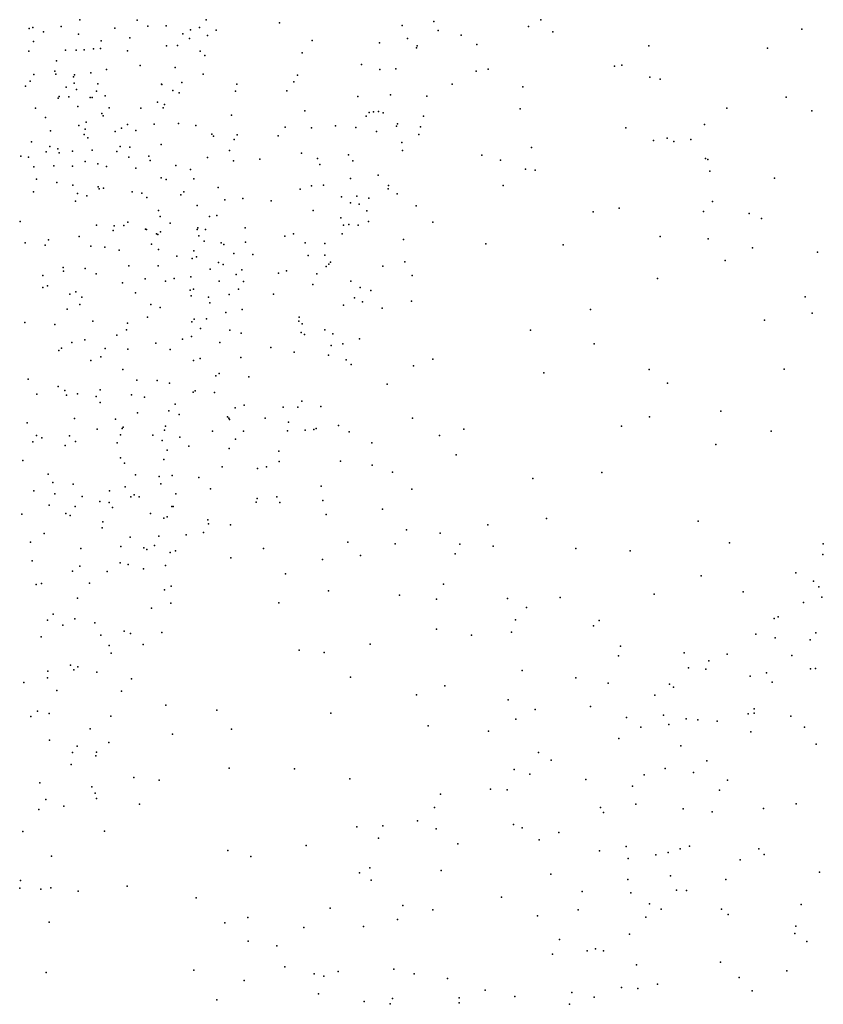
# Model space of a CAD drawing. Header units: metres. Extents: x -25 to 25, y -27.7 to 27.8.
# Tile 193 of 209: x 16.5 to 19.3, y -13.9 to -10.4. Entities that reach past the tile are written whole.
import ezdxf

# ---------------------------------------------------------------- set-up
doc = ezdxf.new("R2010")
doc.units = ezdxf.units.M

msp = doc.modelspace()

# ---------------------------------------------------------------- linework, layer by layer
for p in [(16.6192, -10.4245, 7.8622), (16.6844, -10.4006, -20.2774), (16.8866, -10.4023, 8.2496), (16.9242, -10.4229, 9.5488), (16.9883, -10.4224, 14.4272), (17.1292, -10.401, 2.3274), (17.387, -10.4121, -18.9781), (17.819, -10.4206, -15.8375), (17.9306, -10.4075, 3.1866), (18.2631, -10.425, 4.0187), (18.3065, -10.4013, -13.8964), (16.5069, -10.4319, -3.8491), (16.519, -10.428, 13.0365), (16.5564, -10.4436, 15.2171), (16.6795, -10.4514, -13.9848), (16.8077, -10.4308, -0.0422), (17.0471, -10.4507, -0.9419), (17.0746, -10.4367, -20.0645), (17.1056, -10.4281, -14.1684), (17.1337, -10.4565, 8.8763), (17.1644, -10.4377, 13.9416), (17.945, -10.4383, 5.8046), (18.0261, -10.4556, 3.5697), (18.3486, -10.4431, 6.0876), (19.2248, -10.4337, 6.4376), (16.5217, -10.4771, -14.9789), (16.7597, -10.4754, 13.2089), (16.8609, -10.4643, 1.5071), (16.9892, -10.4929, 1.8923), (17.0286, -10.491, 8.3948), (17.0708, -10.4663, 14.1992), (17.5019, -10.4735, 2.6786), (17.7387, -10.4818, 4.9627), (17.8372, -10.4663, -16.3364), (17.872, -10.4928, -14.1304), (18.0816, -10.4878, 3.7769), (18.6866, -10.4929, 6.2643), (16.505, -10.5111, -3.3976), (16.6339, -10.5081, -1.9005), (16.6717, -10.5081, 9.838), (16.6996, -10.5071, 0.646), (16.7334, -10.5027, 14.8927), (16.7572, -10.5017, 1.2596), (16.8526, -10.5097, -1.937), (17.108, -10.5111, 13.7489), (17.124, -10.5263, 9.1331), (17.4665, -10.5177, -19.312), (17.8689, -10.4999, -17.1273), (19.1033, -10.5005, -11.762), (16.6029, -10.5456, 3.1354), (16.8973, -10.5614, 8.1222), (17.6751, -10.5578, 5.2946), (18.5654, -10.5637, -12.4732), (18.5914, -10.5608, -11.7338), (16.5235, -10.5934, -14.0787), (16.5965, -10.5816, -4.4521), (16.5999, -10.5918, 3.6842), (16.6662, -10.5942, 3.4247), (16.7238, -10.5873, 14.7521), (16.7788, -10.5755, 14.6054), (17.0204, -10.5687, -1.3233), (17.1185, -10.592, 8.4787), (17.4502, -10.5963, -19.6138), (17.7403, -10.5762, 2.8106), (17.7966, -10.5735, -16.6526), (18.0785, -10.5818, 6.0188), (18.1212, -10.5741, -14.0011), (16.4939, -10.6342, 2.0896), (16.5103, -10.6173, -3.1063), (16.6629, -10.6014, -20.3381), (16.6643, -10.6242, -15.1321), (16.7479, -10.6264, 0.3992), (16.9723, -10.6272, 9.5147), (16.9738, -10.6281, 13.5503), (17.0435, -10.622, 8.2741), (17.2371, -10.628, -19.9453), (17.4374, -10.6197, -15.25), (17.9949, -10.627, 4.1652), (18.6901, -10.6029, -12.7175), (18.7266, -10.6095, -13.2803), (16.6365, -10.6377, 2.6443), (16.6735, -10.6464, -5.145), (16.7437, -10.6519, 1.0127), (16.7733, -10.6688, 14.4693), (17.0118, -10.6499, 1.7143), (17.0338, -10.6578, -0.8773), (17.2318, -10.6516, 2.2754), (17.413, -10.6513, -18.8704), (17.778, -10.6651, -16.1713), (17.906, -10.6695, 3.6632), (18.2437, -10.6369, -11.8544), (16.6088, -10.6767, 3.9005), (16.6125, -10.6708, 13.233), (16.6465, -10.6718, -3.9228), (16.7207, -10.6741, 2.9033), (16.7278, -10.6746, 0.7719), (16.9582, -10.6912, -20.1631), (16.9825, -10.6989, -15.129), (17.6631, -10.6711, -18.0107), (19.1701, -10.6731, 6.5156), (16.5292, -10.712, 14.9381), (16.6777, -10.7058, 7.8579), (16.7622, -10.7305, -4.8685), (16.7883, -10.7105, 3.2944), (16.8996, -10.7124, -0.3863), (16.9775, -10.711, 13.8342), (17.2181, -10.7364, 8.8554), (17.4758, -10.7216, -19.1302), (17.703, -10.7273, 5.5831), (17.7177, -10.7242, -16.4231), (17.7358, -10.7234, -17.2776), (17.7518, -10.7285, -17.0399), (18.2336, -10.7143, -11.6575), (18.961, -10.7122, -11.9266), (19.2599, -10.7218, -11.9384), (16.5643, -10.7452, 14.771), (16.6808, -10.7734, 9.804), (16.7073, -10.7609, 2.3241), (16.7667, -10.7394, 3.7164), (16.8526, -10.769, -14.0907), (16.9461, -10.7687, 1.423), (17.0318, -10.7657, 8.1163), (17.0927, -10.7732, -1.2143), (17.6917, -10.7401, 4.9242), (17.8018, -10.7669, 4.5381), (17.894, -10.7402, -14.1336), (18.882, -10.7688, 6.4363), (16.5813, -10.7918, -5.2979), (16.7001, -10.805, -4.2166), (16.7033, -10.7862, -4.506), (16.8087, -10.7944, 13.5316), (16.8316, -10.7823, 14.12), (16.8819, -10.7903, 13.6784), (17.1495, -10.8039, 9.1845), (17.2381, -10.8058, 8.6949), (17.4075, -10.779, -14.2133), (17.5, -10.7811, -19.3442), (17.5838, -10.774, -15.4267), (17.6557, -10.7798, -14.1989), (17.7286, -10.7943, -15.7715), (17.7989, -10.7748, 2.7695), (17.8776, -10.8043, 4.243), (17.883, -10.7776, -11.6704), (18.6061, -10.7811, -11.7665), (16.5144, -10.83, 13.3618), (16.7128, -10.8157, -3.6996), (16.9714, -10.8401, -0.6919), (17.1546, -10.8108, 1.8724), (17.2271, -10.8216, -15.1914), (17.3822, -10.8094, 2.3282), (17.8175, -10.8328, 3.082), (18.7033, -10.8257, -12.3075), (18.7511, -10.8172, -12.091), (18.7746, -10.8288, -13.4498), (18.834, -10.8222, -12.9773), (16.5661, -10.8653, 9.8729), (16.5793, -10.8464, 14.3487), (16.6074, -10.8553, -3.3834), (16.6121, -10.8685, -20.336), (16.6589, -10.863, 14.1925), (16.7279, -10.8594, 7.8288), (16.8155, -10.8639, 0.3498), (16.827, -10.8468, 13.8915), (16.8609, -10.8488, 9.6259), (17.2112, -10.8606, 9.028), (17.4643, -10.8697, -19.5786), (17.6296, -10.8755, -16.5605), (17.8202, -10.8606, 3.8375), (18.099, -10.8771, 6.0721), (18.274, -10.85, -12.0186), (16.4767, -10.8802, 7.7643), (16.5036, -10.8846, 4.5077), (16.703, -10.9, 14.0164), (16.7476, -10.9076, 2.0644), (16.8568, -10.8841, -5.0177), (16.9279, -10.8811, 7.9265), (16.9318, -10.896, -0.4894), (17.134, -10.8857, 1.6194), (17.2256, -10.8974, 8.352), (17.3179, -10.8914, -19.8236), (17.5208, -10.889, -18.9754), (17.5293, -10.9095, -18.7238), (17.6449, -10.8975, -18.2594), (18.1647, -10.8953, -14.0157), (18.8852, -10.8894, -12.7261), (18.8944, -10.893, -12.5026), (16.523, -10.9188, -14.182), (16.593, -10.9148, 13.5246), (16.659, -10.9163, 4.36), (16.7782, -10.9168, 4.1238), (16.8822, -10.923, 1.0458), (17.0222, -10.9141, 9.4206), (17.0736, -10.9279, 8.0549), (18.2521, -10.9261, -11.8113), (18.2864, -10.9297, 6.1608), (18.9013, -10.9332, -13.2284), (16.5322, -10.9616, 14.0875), (16.6034, -10.973, 13.8852), (16.9708, -10.9574, 2.8293), (16.989, -10.9628, -15.1801), (17.0859, -10.9609, -14.1353), (17.6368, -10.9598, 5.3002), (17.7341, -10.9472, -11.6371), (19.1282, -10.9579, -12.3454), (16.5221, -11.0062, -15.0858), (16.6602, -10.9825, -1.4657), (16.6762, -11.0119, -5.2316), (16.7493, -10.9883, 9.6695), (16.7531, -10.996, -20.1995), (16.7681, -10.9938, -4.3103), (16.8692, -11.0064, -14.1367), (16.9024, -11.0115, 2.2557), (17.0502, -11.0065, 1.2986), (17.1719, -10.9906, 9.1176), (17.4602, -10.9974, -17.4203), (17.4998, -10.9853, -17.1955), (17.5419, -10.9833, -16.7831), (17.7693, -10.9952, 4.2111), (17.7711, -10.9834, 5.7431), (17.8008, -11.0138, 2.6), (18.1736, -10.9839, -11.6138), (16.6695, -11.0389, 7.7748), (16.7088, -11.0203, -3.5617), (16.9201, -11.0265, -0.0946), (17.0399, -11.0173, 3.0765), (17.1949, -11.0343, 8.1976), (17.258, -11.0294, 8.4487), (17.3583, -11.0379, -14.1325), (17.6049, -11.024, -17.8701), (17.6367, -11.0452, -18.0969), (17.659, -11.0213, -16.0782), (17.668, -11.0499, 4.912), (17.7019, -11.0289, 3.648), (18.9102, -11.04, 6.4569), (16.9611, -11.0716, -20.0313), (17.097, -11.0543, 3.3957), (17.5059, -11.0724, -16.5643), (17.6942, -11.0733, 4.6669), (17.8679, -11.0553, -11.7728), (18.4911, -11.0762, -14.0066), (18.5815, -11.0643, 6.311), (18.8782, -11.075, -13.5958), (19.039, -11.0828, -12.9878), (16.4751, -11.1111, 1.3365), (16.8534, -11.1127, 1.9089), (16.9672, -11.0929, 9.4262), (17.0027, -11.1168, -0.6919), (17.141, -11.0936, -1.1461), (17.1672, -11.0894, -1.4335), (17.6025, -11.0976, -18.5702), (17.6999, -11.1109, 4.4549), (17.9266, -11.1125, -14.0761), (19.0833, -11.0999, -12.7758), (16.7432, -11.124, 1.6341), (16.8023, -11.1422, -4.7961), (16.8057, -11.1253, 4.4228), (16.8401, -11.1247, -4.1058), (16.916, -11.1378, 0.3187), (16.9188, -11.1388, -1.4585), (16.9545, -11.154, 7.9094), (16.9682, -11.1465, -0.3134), (17.0981, -11.1392, 2.5873), (17.0995, -11.1332, 8.0502), (17.1268, -11.1386, 2.8739), (17.2669, -11.1325, 1.4846), (17.4364, -11.1536, -17.6473), (17.6082, -11.154, -19.2235), (17.6121, -11.1234, 2.2806), (17.6307, -11.1208, -18.9709), (17.6638, -11.1233, 3.276), (16.493, -11.186, 7.7448), (16.5749, -11.1756, -14.8444), (16.6824, -11.1631, 1.4332), (16.9596, -11.1562, 4.2278), (17.1039, -11.1607, -15.2792), (17.1221, -11.1799, 3.9651), (17.1823, -11.1861, -19.8435), (17.2671, -11.1837, 3.6298), (17.4062, -11.1623, -15.4839), (17.4778, -11.1853, 3.4261), (17.5467, -11.1886, -15.7364), (17.8238, -11.1737, 2.8287), (18.7265, -11.1637, -14.0074), (18.8953, -11.1716, -13.83), (16.5633, -11.1938, -14.3365), (16.7232, -11.1979, 4.6589), (16.7725, -11.2004, -4.45), (16.8228, -11.2109, 9.5033), (16.9369, -11.1905, 0.833), (16.9613, -11.2095, -3.8424), (17.0853, -11.2137, -0.8701), (17.1914, -11.1919, -14.058), (17.2267, -11.2237, 8.8371), (18.1134, -11.1895, 5.9925), (18.3855, -11.1924, 6.155), (19.0514, -11.2035, -13.4225), (19.2803, -11.2191, -12.5695), (17.0264, -11.2329, 2.031), (17.0794, -11.2405, 1.1224), (17.0947, -11.235, 9.1467), (17.1731, -11.2551, 8.9886), (17.2933, -11.2273, 3.1446), (17.4878, -11.2306, -16.3603), (17.5469, -11.229, -18.0329), (17.5665, -11.2538, -18.3095), (17.8277, -11.2523, 5.6227), (18.9551, -11.2474, -14.0541), (16.6256, -11.2725, 9.6187), (16.6278, -11.2849, -20.088), (16.7036, -11.2759, 7.7914), (16.8568, -11.2671, -19.9814), (16.9598, -11.2671, 0.6334), (17.1437, -11.2788, -17.4173), (17.1889, -11.2617, 8.2394), (17.2551, -11.2806, 2.6385), (17.3839, -11.2928, 3.9481), (17.4117, -11.2841, 2.9646), (17.5517, -11.2684, -15.9972), (17.561, -11.2604, -14.0109), (17.7501, -11.2676, 5.3901), (16.5543, -11.3001, -1.1326), (16.7424, -11.2952, -14.963), (16.8354, -11.3262, -3.6901), (16.9146, -11.3125, 4.4357), (16.9863, -11.3201, 1.436), (17.0164, -11.3111, 1.6652), (17.0753, -11.3057, 8.0585), (17.1748, -11.3208, -1.1252), (17.2343, -11.2973, 8.7002), (17.261, -11.3215, -16.721), (17.5185, -11.2946, -19.4528), (17.6383, -11.32, 4.9696), (17.8535, -11.3011, 2.5889), (18.7165, -11.3111, -14.2974), (16.5547, -11.3432, -3.7445), (16.5706, -11.3366, -4.8615), (16.6709, -11.3575, -4.6447), (16.8803, -11.3619, -1.2271), (17.0726, -11.352, 4.2145), (17.0849, -11.349, -0.6893), (17.2435, -11.3485, -17.5904), (17.5045, -11.3323, 1.8091), (17.6705, -11.3424, -18.8646), (17.7085, -11.3532, 2.1643), (16.6498, -11.366, -14.5347), (16.6914, -11.3768, -14.2485), (17.0764, -11.3718, -0.2425), (17.1376, -11.3772, 1.2846), (17.1416, -11.3962, 8.9208), (17.2102, -11.3672, 8.4857), (17.3657, -11.3666, -19.6439), (17.6509, -11.3789, -19.1945), (17.6788, -11.3933, 2.7875), (17.8511, -11.3911, -14.0549), (19.2361, -11.3751, -12.9508), (16.64, -11.4196, 5.0703), (16.6843, -11.4028, -4.3711), (16.9347, -11.4027, 7.9716), (16.9673, -11.4128, -17.3891), (17.1988, -11.4309, 1.6194), (17.2562, -11.42, 2.0295), (17.6124, -11.405, -18.5865), (17.7484, -11.4159, 5.2126), (18.4808, -11.4201, -14.4086), (16.4912, -11.4662, -4.3005), (16.7305, -11.4613, 9.4423), (16.9227, -11.4472, -16.965), (17.0784, -11.4632, -15.3549), (17.0871, -11.4537, 1.0239), (17.1301, -11.4528, -0.0519), (17.4548, -11.4609, 1.5926), (17.4559, -11.4477, -18.1876), (19.0933, -11.458, -14.3368), (19.2611, -11.433, -14.077), (16.597, -11.4727, 9.5325), (16.8485, -11.4918, -3.9166), (16.8524, -11.4683, -14.146), (17.1092, -11.4869, 0.4923), (17.2126, -11.4925, -0.9688), (17.4666, -11.4704, -16.1413), (17.5463, -11.4921, 4.4674), (18.2707, -11.4927, -14.3794), (16.7028, -11.5271, -19.8708), (16.8155, -11.5106, -1.036), (17.0456, -11.5243, 9.0305), (17.0777, -11.5156, 8.2617), (17.2524, -11.5035, -16.6003), (17.4628, -11.5013, 1.9926), (17.4756, -11.5082, 4.2549), (17.5742, -11.5056, 2.2969), (17.6686, -11.5239, -13.9528), (16.6109, -11.5649, 7.8426), (16.6208, -11.5561, -0.8776), (16.6567, -11.5369, -3.9992), (16.7741, -11.5577, -17.3579), (16.8539, -11.5595, 7.9963), (16.9516, -11.5391, 9.1725), (17.0025, -11.561, 4.4353), (17.1772, -11.5362, -0.372), (17.3563, -11.5537, -16.3844), (17.5686, -11.5473, -19.3187), (17.6094, -11.5406, 4.8878), (18.4937, -11.5413, 5.9778), (16.723, -11.5998, -17.1141), (16.7591, -11.5872, 5.1777), (17.0845, -11.6001, 8.4513), (17.1078, -11.5922, 8.6147), (17.2517, -11.5892, -0.7854), (17.4384, -11.5706, -15.938), (17.559, -11.5804, 4.678), (17.6218, -11.597, -18.7167), (17.9265, -11.5952, -14.2002), (16.8365, -11.6308, 9.2739), (17.6397, -11.6138, -19.0838), (17.8584, -11.6187, 5.2571), (18.6878, -11.6318, -14.6055), (19.1628, -11.6297, -14.4459), (16.5032, -11.6649, 9.5722), (16.8848, -11.6685, 0.8929), (16.9566, -11.6695, -15.2494), (17.1634, -11.6535, -19.6718), (17.1753, -11.6459, -17.973), (17.2796, -11.6576, -0.2083), (18.3167, -11.6426, -14.5235), (16.6081, -11.6908, -19.7581), (16.6318, -11.705, 7.9288), (16.7558, -11.7029, -14.4608), (17.0006, -11.6789, 8.3091), (17.0906, -11.7066, -15.4773), (17.7654, -11.6824, -14.0612), (18.7524, -11.6796, 6.015), (16.5334, -11.718, -17.5093), (16.6377, -11.7211, 5.4842), (16.6765, -11.7167, 0.8197), (16.7422, -11.7269, -17.6507), (16.8669, -11.7204, -19.7201), (16.9119, -11.7282, -0.9133), (17.0829, -11.7113, -16.6895), (17.1588, -11.7118, -13.8081), (17.4655, -11.7424, -0.8916), (16.7565, -11.7475, 8.0589), (16.9976, -11.7773, 8.4501), (17.0207, -11.7528, 8.7883), (17.2313, -11.7662, -1.0506), (17.2623, -11.7565, 0.5454), (17.3995, -11.7634, -18.4934), (17.4516, -11.7634, -13.7834), (17.533, -11.7612, 4.5398), (18.9393, -11.7774, -14.6184), (16.666, -11.8043, -17.8811), (16.8104, -11.8057, 5.3863), (16.8872, -11.7842, -17.9326), (17.0341, -11.7902, -18.1366), (17.2047, -11.7974, -16.4259), (17.2088, -11.803, -15.7131), (17.2108, -11.8076, -19.5285), (17.337, -11.8026, 0.3399), (17.8552, -11.803, -14.2282), (18.6888, -11.7973, 5.7824), (16.4989, -11.8194, 9.6242), (16.7452, -11.8413, -16.9286), (16.8337, -11.8389, -14.7087), (16.8369, -11.8344, 9.2562), (16.9831, -11.8442, 8.9105), (16.9856, -11.8302, 4.9607), (17.4157, -11.8471, 0.1183), (17.4183, -11.817, -19.3183), (17.4774, -11.8447, -0.2578), (17.5085, -11.8428, -18.8839), (17.5159, -11.839, -0.5594), (17.595, -11.8282, -1.0856), (18.0357, -11.8415, -14.4116), (18.5904, -11.8306, -14.6568), (16.5321, -11.863, -18.1611), (16.5506, -11.872, -17.0266), (16.6482, -11.8644, 7.9835), (16.8273, -11.861, 8.1621), (16.9411, -11.8623, -15.358), (16.9743, -11.8806, -19.5689), (17.0366, -11.8693, 0.8393), (17.1512, -11.8482, -18.3467), (17.2321, -11.8765, 4.2542), (17.2606, -11.8486, -15.9361), (17.6322, -11.8503, -0.7674), (17.9496, -11.8636, -1.171), (19.1165, -11.8481, 5.8407), (16.5199, -11.8864, 7.8906), (16.6331, -11.8993, -19.5691), (16.67, -11.8849, -14.3), (16.8158, -11.8896, -18.2333), (16.9918, -11.9148, 4.4941), (17.0684, -11.9007, -0.9254), (17.2098, -11.9095, -16.1437), (17.7123, -11.8897, 4.9072), (18.9218, -11.8951, 5.7164), (16.828, -11.9421, -0.6254), (16.9808, -11.9482, 8.5419), (17.3853, -11.9181, -1.0825), (18.0091, -11.931, 5.1762), (16.4845, -11.9515, 0.5168), (16.842, -11.9606, -14.8951), (17.1858, -11.9738, -13.7693), (17.3095, -11.9793, 0.4652), (17.3418, -11.9736, -18.7429), (17.3862, -11.9555, -19.0276), (17.6014, -11.9544, 4.61), (17.7134, -11.9678, -14.0826), (16.5738, -11.9992, 9.6409), (16.8806, -12.0016, -16.6867), (16.9636, -12.0083, 9.0033), (17.0093, -12.0046, 0.653), (17.1029, -12.0108, -15.9325), (17.7843, -11.9929, -0.8561), (18.2783, -12.0146, -14.5797), (18.521, -11.9933, 5.408), (16.5903, -12.0291, -19.3944), (16.661, -12.0347, -16.8462), (16.8447, -12.0438, -18.5211), (16.97, -12.0341, 5.2606), (17.144, -12.0514, -18.6999), (17.5333, -12.0415, 4.419), (17.8525, -12.0529, -14.2595), (16.5225, -12.0585, -0.1619), (16.5973, -12.0691, -18.5903), (16.6935, -12.0783, 0.4018), (16.7889, -12.0577, -13.8526), (16.8637, -12.0797, -0.4362), (16.8758, -12.072, -19.3048), (16.894, -12.0794, 9.1933), (17.022, -12.0686, -16.3878), (17.3087, -12.0856, 0.246), (17.3772, -12.0789, -13.7951), (16.5772, -12.1081, 7.9685), (16.6679, -12.1129, 9.5913), (16.7556, -12.0959, -14.6499), (16.7876, -12.099, 9.4334), (16.7999, -12.1168, -15.3816), (17.008, -12.1128, 0.4416), (17.0132, -12.1128, 8.7396), (17.3055, -12.0981, 0.0299), (17.3878, -12.099, -0.3101), (17.5398, -12.0924, -0.5038), (17.7493, -12.1232, 4.6793), (16.4811, -12.1405, -14.2055), (16.6356, -12.1381, -18.7856), (16.6513, -12.1448, 0.1921), (16.933, -12.1381, -19.095), (16.9798, -12.1539, -16.0925), (16.9919, -12.1492, 4.2143), (17.5516, -12.1412, -1.1653), (18.3262, -12.1552, 5.1059), (16.763, -12.1881, -16.6005), (16.7651, -12.1677, 8.1222), (17.1346, -12.1607, -0.7171), (17.1376, -12.1746, -0.3715), (17.2146, -12.178, -0.925), (18.1205, -12.1778, 4.9752), (18.8605, -12.1647, -14.6238), (16.5591, -12.2086, 9.7161), (16.8622, -12.221, -16.4094), (16.9631, -12.2172, 8.3851), (17.0583, -12.213, 0.1385), (17.1195, -12.2054, -0.0799), (17.8337, -12.1959, -0.8966), (17.9523, -12.207, 4.8409), (16.511, -12.2387, -14.3907), (16.6879, -12.2612, -15.0046), (16.8285, -12.2539, -0.084), (16.9101, -12.2591, 4.5067), (16.9476, -12.251, 9.0915), (17.3312, -12.2614, -0.5991), (17.6272, -12.2387, 4.4331), (17.7945, -12.2442, -14.1405), (18.0212, -12.2459, -14.347), (18.1388, -12.253, -1.4613), (18.4293, -12.261, -14.5888), (18.9701, -12.2416, 5.2896), (19.3002, -12.2448, -12.7675), (16.9205, -12.2652, 5.3138), (17.0029, -12.2747, 5.0762), (17.0208, -12.2697, 8.6944), (17.2155, -12.294, -13.7556), (17.6723, -12.2853, -0.7794), (18.0048, -12.2793, -1.0526), (18.6202, -12.2688, 5.0632), (19.2983, -12.2818, -12.5259), (16.5169, -12.3049, 5.6451), (16.6845, -12.3238, 8.0569), (16.8272, -12.312, -16.0636), (16.8545, -12.3169, 8.2284), (16.9857, -12.3204, 4.8546), (17.539, -12.3001, -13.9119), (16.6584, -12.3412, -15.5615), (16.7809, -12.3424, 9.4662), (16.909, -12.333, 4.1101), (17.4077, -12.3503, -1.0659), (18.8706, -12.3576, 5.0644), (19.2032, -12.347, 5.3749), (16.5309, -12.3875, -15.19), (16.5495, -12.3838, 9.7526), (16.7192, -12.3828, -13.5622), (17.0061, -12.3933, 8.8565), (17.9646, -12.3865, 4.6973), (19.2657, -12.3761, -13.0364), (19.2848, -12.3962, -12.008), (16.6771, -12.4356, -16.2403), (16.9831, -12.4069, -13.6661), (17.559, -12.4095, 4.2661), (17.8092, -12.4253, -0.9314), (18.3744, -12.4333, -14.4609), (18.7047, -12.4214, -14.5108), (19.0181, -12.4139, -14.452), (19.2948, -12.4324, -11.6958), (17.005, -12.4533, 8.6251), (17.3843, -12.4517, -13.815), (17.9394, -12.4397, -14.1784), (18.1893, -12.4366, -14.3543), (18.2565, -12.4683, -1.536), (19.2309, -12.4508, -14.2587), (16.591, -12.4927, 3.9711), (16.9373, -12.4715, 9.0372), (19.1415, -12.5014, -12.2916), (16.5713, -12.513, -15.8624), (16.6255, -12.5307, 9.7191), (16.6677, -12.5089, 4.2715), (16.7379, -12.5225, 9.5397), (18.2179, -12.5121, 4.7813), (18.4917, -12.5332, 4.834), (18.512, -12.5142, -1.4033), (19.1269, -12.5078, 5.0824), (16.5482, -12.5722, 8.053), (16.7587, -12.5659, 5.2161), (16.8412, -12.552, -13.4703), (16.8628, -12.5599, 9.1554), (16.9734, -12.5562, 8.8084), (17.9394, -12.5455, -1.0478), (18.0623, -12.566, -1.4351), (18.2031, -12.555, -1.1032), (19.063, -12.5625, -12.5482), (19.2742, -12.5581, 5.3041), (16.7876, -12.6026, 4.7525), (16.9081, -12.5988, 8.4218), (17.7067, -12.5973, -1.1823), (18.5867, -12.6047, -1.6179), (19.131, -12.5759, -12.9869), (19.2544, -12.5829, -11.4956), (16.7946, -12.6296, 9.3777), (17.4562, -12.6193, 4.111), (17.5446, -12.6267, -13.876), (18.5803, -12.6391, -14.2941), (18.8111, -12.6277, 4.8255), (18.9625, -12.633, -12.3438), (19.1894, -12.6377, -13.9432), (16.6515, -12.6711, 8.1684), (16.6781, -12.6769, 9.6914), (18.8971, -12.6561, -1.4561), (16.5722, -12.6932, 9.8892), (16.6635, -12.6878, -12.9676), (16.745, -12.6963, 9.5299), (18.241, -12.6907, -14.1631), (18.8257, -12.6806, -14.2042), (18.8871, -12.6856, -1.1575), (19.0433, -12.7106, -1.6169), (19.1007, -12.6991, -13.1595), (19.2554, -12.6847, -1.145), (19.2729, -12.6834, -1.6774), (16.4882, -12.7321, 10.0135), (16.5706, -12.7157, -12.77), (16.8663, -12.7195, 8.8873), (17.6365, -12.7138, 4.2728), (17.9691, -12.7443, -1.1867), (18.4301, -12.7162, -1.1009), (18.5436, -12.7351, -1.8062), (18.7586, -12.7388, -12.3616), (19.1198, -12.7312, -13.5617), (16.6044, -12.7607, 3.4622), (16.8311, -12.7626, 9.0347), (17.8694, -12.7764, 4.5695), (18.7074, -12.7773, -12.0219), (18.7737, -12.7489, -1.7454), (16.9874, -12.8127, 3.8404), (18.1911, -12.7937, -1.1163), (18.4808, -12.8168, -14.1059), (16.512, -12.8517, 4.9328), (16.5362, -12.8338, 4.682), (16.5766, -12.8418, 8.2903), (16.794, -12.8507, 8.7979), (17.167, -12.8303, -13.642), (17.5679, -12.84, -13.8416), (18.2868, -12.827, -1.5958), (18.7376, -12.8472, -12.5435), (19.0356, -12.8432, -13.3151), (19.0567, -12.84, -11.4427), (19.0571, -12.8253, -1.8449), (19.1856, -12.8508, -1.0312), (17.9107, -12.8852, -13.9629), (18.218, -12.8612, -14.0421), (18.6076, -12.8556, 4.8272), (18.7566, -12.8809, -11.6873), (18.8176, -12.8605, 4.7863), (18.859, -12.8645, -1.9574), (18.9264, -12.8686, -1.0351), (16.7206, -12.8953, 9.7004), (17.0105, -12.9146, -13.4513), (17.2179, -12.8968, 3.995), (18.1223, -12.9033, 4.79), (18.6579, -12.8895, -13.9713), (19.0458, -12.9062, -2.073), (19.2338, -12.89, 4.8709), (16.5786, -12.9349, -12.6281), (16.7862, -12.9434, 9.4261), (18.5805, -12.9297, -2.0889), (18.7991, -12.9557, -2.1595), (19.2755, -12.9493, -2.3186), (16.6587, -12.9787, 3.6239), (16.6754, -12.9568, 8.6493), (16.7438, -12.9775, 9.0016), (18.2984, -12.9786, -11.9181), (16.6548, -13.0205, 8.82), (16.741, -12.9911, -12.7957), (18.3427, -13.0056, -1.6957), (18.8906, -13.0082, -13.649), (17.2106, -13.0339, -13.6087), (17.4405, -13.0358, 4.2051), (18.2127, -13.0389, -11.6585), (18.2682, -13.0546, -1.455), (18.6699, -13.0577, 4.8209), (18.7435, -13.0355, -12.6848), (18.8439, -13.049, -11.4465), (16.544, -13.0858, 8.6441), (16.8745, -13.067, -13.0081), (16.9644, -13.0763, -13.2542), (17.6345, -13.0714, 4.4278), (18.4649, -13.074, -12.3005), (18.9636, -13.0757, -1.0393), (16.7274, -13.1002, 9.1646), (16.7385, -13.1225, 3.7827), (17.9535, -13.1249, -11.5665), (18.1291, -13.1084, -11.4403), (18.1876, -13.1099, -13.9463), (18.6295, -13.0978, -12.5132), (18.9356, -13.111, -13.3677), (16.5655, -13.1445, -12.5376), (16.7436, -13.1408, 9.5387), (16.8952, -13.1609, 3.9175), (18.6407, -13.1608, -11.4292), (19.2045, -13.1599, 4.7505), (16.5409, -13.1794, 3.6498), (16.628, -13.1679, 9.8208), (17.9326, -13.1728, 4.7526), (18.5159, -13.1721, -2.1856), (18.5265, -13.1895, -13.8503), (18.8075, -13.1772, -12.8822), (18.909, -13.1876, 4.7338), (19.0899, -13.1753, -2.4507), (17.8731, -13.2194, -13.8469), (18.2104, -13.2321, 4.8614), (16.4838, -13.2569, 8.8402), (16.7716, -13.256, -12.5361), (17.6589, -13.2409, -13.7863), (17.7506, -13.2371, -11.6712), (17.9388, -13.2473, -11.2975), (18.2412, -13.2439, -11.3141), (18.3701, -13.2602, -1.8026), (17.7354, -13.2804, -11.4567), (18.0146, -13.3007, -11.9452), (18.3002, -13.2866, -1.3894), (17.2058, -13.324, -13.4732), (17.4812, -13.3065, 4.466), (18.5134, -13.3251, -12.2829), (18.6069, -13.3099, -2.3163), (18.7545, -13.3307, -13.5028), (18.7972, -13.3174, -2.4314), (18.8292, -13.3084, -13.1157), (19.0734, -13.3181, -11.5069), (16.5852, -13.3437, 9.1783), (17.2858, -13.3453, 4.3553), (18.6133, -13.3513, -1.2248), (18.7116, -13.3393, 4.8085), (19.0074, -13.3562, -1.1332), (19.0926, -13.3379, -2.5942), (17.669, -13.4028, -11.9234), (17.7045, -13.3849, 4.6616), (17.9562, -13.3943, 4.8026), (19.2874, -13.3997, 4.7803), (16.4766, -13.4288, 9.8256), (17.7102, -13.4278, -11.2684), (18.3422, -13.4065, -12.0964), (18.6128, -13.4254, -11.5032), (18.7632, -13.4125, -12.7734), (18.9572, -13.4258, 4.6773), (16.4732, -13.4565, -12.946), (16.5474, -13.46, 9.6469), (16.5827, -13.4555, 9.4727), (16.679, -13.4668, -12.7635), (16.8507, -13.4492, -12.6009), (18.4515, -13.4676, -2.1025), (18.6236, -13.4727, -12.4099), (18.7833, -13.4634, -12.9798), (18.8192, -13.4643, -11.5914), (17.0939, -13.4904, 4.3126), (18.1678, -13.4876, -11.1355), (17.5651, -13.527, -13.6503), (17.8215, -13.5173, -13.7263), (17.9266, -13.532, -11.9183), (18.4378, -13.5324, -13.626), (18.6886, -13.5118, -2.418), (18.7299, -13.53, -13.2828), (18.9417, -13.5301, -2.5985), (19.2228, -13.5135, -11.5971), (16.5766, -13.5754, 3.8988), (17.1947, -13.5778, -13.2848), (17.2754, -13.5595, 4.5822), (17.8018, -13.5664, 4.8126), (18.2946, -13.5532, -1.5541), (18.6754, -13.5584, -1.2864), (18.9661, -13.5486, -1.273), (17.4727, -13.5948, -11.5241), (17.6824, -13.5913, -11.1313), (19.2033, -13.5897, -1.4271), (17.2768, -13.6423, -12.0862), (18.3724, -13.6365, -11.4228), (18.6181, -13.6179, 4.8106), (19.2003, -13.6157, -2.8155), (19.2423, -13.6434, 4.7595), (17.378, -13.6592, -13.4383), (18.4698, -13.6766, -2.1415), (18.4989, -13.6698, -12.248), (18.5267, -13.6761, -13.4411), (18.3477, -13.6883, -12.1018), (18.9381, -13.7162, 4.6487), (17.0861, -13.7444, -12.6924), (17.4055, -13.7326, 4.8846), (17.594, -13.7492, -11.2527), (17.7899, -13.7409, -11.9481), (18.6426, -13.7263, -2.3676), (19.1724, -13.7475, -1.6456), (16.5659, -13.7533, -13.1734), (17.2627, -13.7809, -13.1622), (17.5097, -13.7575, -11.6732), (17.5435, -13.7663, -11.9848), (17.8607, -13.7574, -6.4733), (17.978, -13.7744, -13.5807), (19.0043, -13.7704, -1.3869), (18.1107, -13.8147, 4.9406), (18.5899, -13.8058, -12.4356), (18.6472, -13.809, -13.1673), (18.7173, -13.7941, -12.8586), (19.0497, -13.8171, -2.7325), (17.1672, -13.849, 4.8417), (17.5247, -13.8278, 5.2495), (17.685, -13.8544, -6.9526), (17.7851, -13.8446, 5.127), (18.0189, -13.8416, -6.6418), (18.2148, -13.8373, -13.5001), (18.4157, -13.8228, 4.8316), (18.4946, -13.8391, -11.5498), (17.7763, -13.8636, -13.4909), (18.0194, -13.8601, -10.9678), (18.4069, -13.8648, -12.2344)]:
    msp.add_point(p)

doc.saveas('drawing.dxf')
